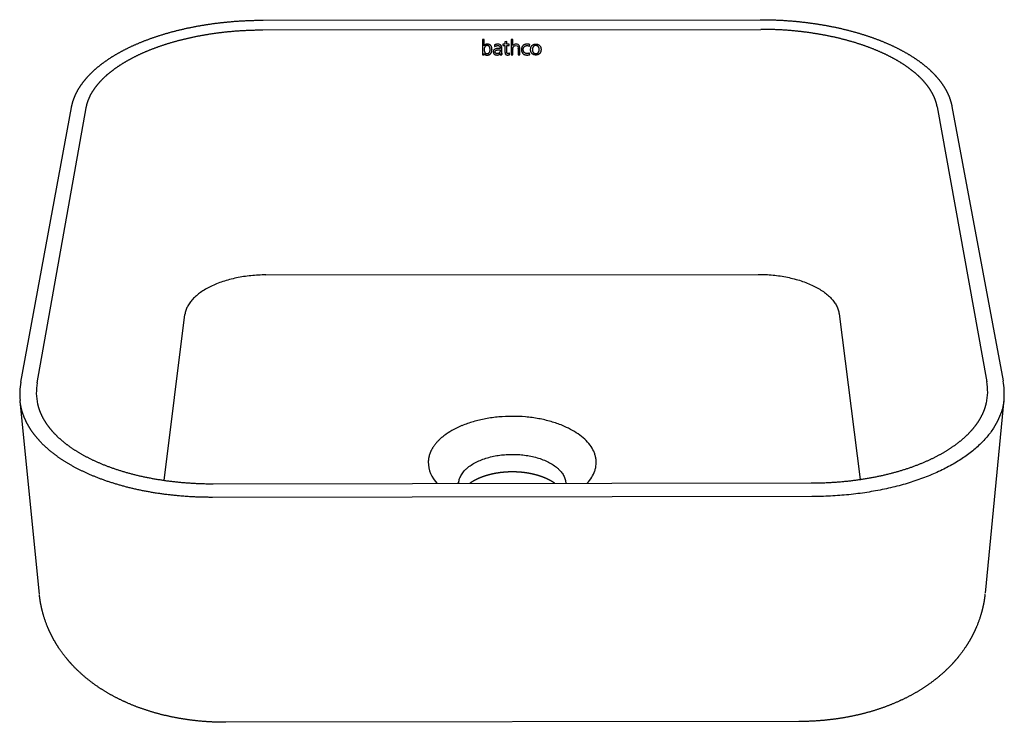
# Model space of a CAD drawing. Header units: millimetres. Extents: x -1167 to 315, y -33 to 555.
# Tile 2 of 2: x -128 to 315, y -32 to 284. Entities that reach past the tile are written whole.
import ezdxf

# ---------------------------------------------------------------- set-up
doc = ezdxf.new("R2010")
doc.units = ezdxf.units.MM
doc.header["$MEASUREMENT"] = 0

msp = doc.modelspace()

# ---------------------------------------------------------------- linework, layer by layer
for p, q in [((-18.65, 283.93), (205.18, 284.17)), ((-18.8, 279.57), (205.35, 279.81)), ((80.09, 275.18), (80.12, 268.31)), ((80.87, 275.18), (80.09, 275.18)), ((80.88, 272.45), (80.87, 275.18)), ((93.01, 275.2), (93.02, 268.33)), ((93.77, 275.2), (93.01, 275.2)), ((93.77, 272.48), (93.77, 275.2)), ((80.87, 272.43), (80.88, 272.45)), ((80.88, 272.45), (80.88, 272.54)), ((84.4, 270.67), (84.4, 270.63)), ((85.56, 272.81), (85.57, 272.08)), ((88.02, 270.62), (88.08, 270.62)), ((89.3, 273.12), (89.3, 272.48)), ((90.25, 273.12), (89.3, 273.12)), ((89.3, 272.48), (90.26, 272.48)), ((91.02, 274.38), (90.25, 274.15)), ((90.25, 274.15), (90.25, 273.12)), ((90.26, 272.48), (90.26, 269.63)), ((91.02, 273.12), (91.02, 274.38)), ((92.13, 273.12), (91.02, 273.12)), ((91.04, 269.51), (91.03, 272.49)), ((91.03, 272.49), (92.13, 272.49)), ((92.13, 272.49), (92.13, 273.12)), ((93.79, 272.48), (93.77, 272.48)), ((93.78, 270.97), (93.78, 270.92)), ((93.78, 270.83), (93.78, 270.92)), ((93.79, 268.33), (93.78, 270.83)), ((101.34, 272.25), (101.4, 272.97)), ((101.79, 270.74), (101.79, 270.76)), ((106.48, 270.87), (106.48, 270.83)), ((80.12, 268.31), (80.89, 268.31)), ((80.89, 268.31), (80.89, 268.87)), ((80.89, 268.87), (80.9, 268.4)), ((80.89, 268.31), (80.9, 268.4)), ((85, 269.65), (85, 269.74)), ((88.1, 268.88), (88.13, 268.91)), ((88.13, 268.91), (88.14, 268.34)), ((88.14, 268.34), (88.89, 268.34)), ((88.85, 269.04), (88.89, 268.43)), ((88.89, 268.34), (88.89, 268.43)), ((92.26, 268.4), (92.24, 269.04)), ((93.02, 268.33), (93.79, 268.33)), ((96.19, 268.34), (96.96, 268.35)), ((101.4, 268.45), (101.33, 269.14)), ((-127.67, 120.95), (-104.85, 244.7)), ((-120.3, 120.66), (-98.24, 244.46)), ((284.81, 244.88), (307.13, 121.19)), ((291.42, 245.14), (314.49, 121.5)), ((-17.39, 169.25), (204.21, 169.51)), ((-63.15, 76.77), (-53.78, 151.44)), ((240.61, 151.8), (250.15, 77.18)), ((-119.29, 25.42), (-128.01, 112.63)), ((314.85, 113.18), (306.36, 26)), ((-41.08, 75.24), (228.08, 75.59)), ((228.32, 69.46), (-41.32, 69.11)), ((222.59, -31.81), (-35.33, -32.17))]:
    msp.add_line(p, q)
for centre, radius, start, end in [((-99.12, 115.61), 29.04, 169.4713, 185.6748), ((-96.53, 116.38), 24.15, 169.7868, 192.8), ((283.37, 116.86), 24.15, 347.347, 10.3377), ((285.96, 116.1), 29.04, 354.4693, 10.6531), ((85.01, 66.68), 37.48, 112.1681, 124.4669), ((102.07, 66.71), 37.46, 55.6713, 67.973), ((69.49, 85.15), 13.76, 180.2128, 225.2852), ((76.56, 75.73), 7.52, 178.9312, 182.6308)]:
    msp.add_arc(centre, radius, start, end)
for points, weights, degree, knots in [([(-104.84, 244.73), (-104.31, 247.62), (-103.19, 250.44), (-101.57, 253.13), (-99.97, 255.8), (-97.85, 258.36), (-95.31, 260.77), (-92.79, 263.15), (-89.84, 265.4), (-86.52, 267.49), (-83.22, 269.56), (-79.54, 271.47), (-75.56, 273.19), (-71.61, 274.91), (-67.34, 276.45), (-62.85, 277.79), (-58.37, 279.12), (-53.66, 280.24), (-48.8, 281.16), (-43.96, 282.07), (-38.97, 282.76), (-33.91, 283.22), (-28.83, 283.69), (-23.74, 283.92), (-18.65, 283.93)], [1849.65322066, 1853.89777419, 1858.16487766, 1862.36672942, 1866.55427002, 1870.69502424, 1874.67113418, 1878.62888386, 1882.44425194, 1886.0266557, 1889.59598825, 1892.9408438, 1895.98932437, 1899.02979874, 1901.77714858, 1904.17489273, 1906.56858366, 1908.61386604, 1910.26995481, 1911.92437432, 1913.1899112, 1914.04173813, 1912.74256473, 1912.74256473, 1914.04173813], 3, [0.055324, 0.055324, 0.055324, 0.055324, 15.70754, 15.70754, 15.70754, 31.315826, 31.315826, 31.315826, 46.838167, 46.838167, 46.838167, 62.299515, 62.299515, 62.299515, 77.71938, 77.71938, 77.71938, 93.112762, 93.112762, 93.112762, 108.490794, 108.490794, 108.490794, 121.223299, 121.223299, 121.223299, 121.223299]), ([(205.18, 284.17), (210.28, 284.17), (215.36, 283.95), (220.44, 283.49), (225.49, 283.04), (230.49, 282.36), (235.33, 281.46), (240.19, 280.56), (244.89, 279.44), (249.37, 278.12), (253.87, 276.8), (258.13, 275.27), (262.09, 273.56), (266.07, 271.84), (269.74, 269.94), (273.05, 267.88), (276.37, 265.8), (279.33, 263.56), (281.85, 261.18), (284.4, 258.78), (286.51, 256.23), (288.13, 253.56), (289.75, 250.87), (290.87, 248.05), (291.41, 245.17)], [1, 0.99932091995, 0.99932091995, 1, 0.999565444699, 0.998914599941, 0.998060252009, 0.997205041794, 0.996146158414, 0.994904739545, 0.993661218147, 0.992234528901, 0.990654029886, 0.989069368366, 0.987329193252, 0.985470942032, 0.983605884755, 0.981618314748, 0.979555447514, 0.977483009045, 0.975323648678, 0.973138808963, 0.970946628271, 0.968719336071, 0.966502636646], 3, [0, 0, 0, 0, 12.726276, 12.726276, 12.726276, 28.104315, 28.104315, 28.104315, 43.497709, 43.497709, 43.497709, 58.917593, 58.917593, 58.917593, 74.378969, 74.378969, 74.378969, 89.901348, 89.901348, 89.901348, 105.509685, 105.509685, 105.509685, 121.161024, 121.161024, 121.161024, 121.161024]), ([(-98.24, 244.46), (-97.82, 246.82), (-96.91, 249.18), (-95.55, 251.48), (-94.18, 253.77), (-92.36, 256.01), (-90.12, 258.15), (-87.88, 260.28), (-85.22, 262.32), (-82.2, 264.22), (-79.19, 266.12), (-75.81, 267.89), (-72.14, 269.49), (-68.47, 271.09), (-64.5, 272.53), (-60.31, 273.78), (-56.13, 275.03), (-51.72, 276.09), (-47.16, 276.95), (-42.61, 277.81), (-37.92, 278.46), (-33.16, 278.9), (-28.39, 279.34), (-23.6, 279.56), (-18.8, 279.57)], [1849.76460735, 1853.868176, 1857.97250676, 1861.99914869, 1866.02579062, 1869.97418988, 1873.76912112, 1877.56405235, 1881.20491486, 1884.62204941, 1888.03918396, 1891.2330013, 1894.14122725, 1897.04945321, 1899.67266685, 1901.96045057, 1904.24823429, 1906.20024527, 1907.77949483, 1909.35874438, 1910.56468692, 1911.3746018, 1910.06616072, 1910.06616072, 1911.3746018], 3, [0, 0, 0, 0, 15.057811, 15.057811, 15.057811, 30.115623, 30.115623, 30.115623, 45.173434, 45.173434, 45.173434, 60.231246, 60.231246, 60.231246, 75.289057, 75.289057, 75.289057, 90.346868, 90.346868, 90.346868, 105.40468, 105.40468, 105.40468, 117.386977, 117.386977, 117.386977, 117.386977]), ([(284.81, 244.88), (284.39, 247.25), (283.48, 249.6), (282.11, 251.89), (280.74, 254.18), (278.91, 256.41), (276.66, 258.55), (274.43, 260.67), (271.77, 262.71), (268.74, 264.6), (265.73, 266.49), (262.35, 268.25), (258.67, 269.85), (255.01, 271.44), (251.04, 272.87), (246.84, 274.11), (242.66, 275.35), (238.25, 276.41), (233.7, 277.25), (229.15, 278.1), (224.45, 278.74), (219.7, 279.17), (214.93, 279.6), (210.14, 279.81), (205.35, 279.81)], [1850.49931758, 1854.60288764, 1858.70534662, 1862.72828281, 1866.75121901, 1870.69407789, 1874.48173995, 1878.269402, 1881.90126734, 1885.30784951, 1888.71443167, 1891.89613941, 1894.79093473, 1897.68573006, 1900.29419015, 1902.56617996, 1904.83816977, 1906.77334978, 1908.33504956, 1909.89674934, 1911.08442989, 1911.87571494, 1910.56631243, 1910.56631243, 1911.87571494], 3, [0, 0, 0, 0, 15.057811, 15.057811, 15.057811, 30.115623, 30.115623, 30.115623, 45.173434, 45.173434, 45.173434, 60.231246, 60.231246, 60.231246, 75.289057, 75.289057, 75.289057, 90.346868, 90.346868, 90.346868, 105.40468, 105.40468, 105.40468, 117.38112, 117.38112, 117.38112, 117.38112]), ([(82.3, 272.5), (83.29, 272.49), (83.56, 271.57), (83.56, 270.66), (83.56, 269.76), (83.23, 268.88), (82.25, 268.88), (81.16, 268.88), (80.87, 269.94), (80.86, 270.79), (80.86, 271.26), (81.03, 272.51), (82.3, 272.5)], [1915.67217631, 1915.67907701, 1916.08183376, 1916.47617733, 1916.87054897, 1917.2524615, 1917.25051759, 1917.24835705, 1916.78383383, 1916.41340007, 1916.21002633, 1915.66324841, 1915.67217631], 3, [-5, -5, -5, -5, -4, -4, -4, -3, -3, -3, -2, -2, -2, -1, -1, -1, -1]), ([(80.89, 268.87), (81.24, 268.36), (81.74, 268.22), (82.37, 268.22), (83.68, 268.22), (84.4, 269.26), (84.4, 270.63), (84.39, 272.12), (83.89, 273.13), (82.35, 273.13), (81.38, 273.13), (80.97, 272.6), (80.87, 272.43)], [1917.25177512, 1917.47837722, 1917.53980742, 1917.54105308, 1917.54366222, 1917.0922197, 1916.49071481, 1915.84105353, 1915.39803531, 1915.39497878, 1915.39304968, 1915.62485433, 1915.69964286], 3, [-164.957281, -164.957281, -164.957281, -164.957281, -163.957281, -163.957281, -163.957281, -162.957281, -162.957281, -162.957281, -161.957281, -161.957281, -161.957281, -160.957281, -160.957281, -160.957281, -160.957281]), ([(88.08, 271.26), (87.99, 271.26), (87.9, 271.26), (87.8, 271.26), (87.1, 271.26), (85.01, 271.26), (85, 269.65), (85, 269.24), (85.11, 268.26), (86.69, 268.26), (87.29, 268.26), (87.78, 268.44), (88.1, 268.88)], [1, 1, 1, 1, 0.999999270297, 0.999997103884, 1.00036472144, 1.00045846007, 1.0006815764, 1.00068321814, 1.0006838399, 1.00064433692, 1.0005428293], 3, [-7.638132, -7.638132, -7.638132, -7.638132, -3.584132, -3.584132, -3.584132, -2.584132, -2.584132, -2.584132, -1.584132, -1.584132, -1.584132, -0.584132, -0.584132, -0.584132, -0.584132]), ([(88.89, 268.34), (88.88, 268.68), (88.86, 269.01), (88.85, 269.35), (88.85, 270.02), (88.84, 270.69), (88.84, 271.36), (88.84, 272.57), (88.37, 273.14), (87.08, 273.14), (86.53, 273.14), (85.97, 273.01), (85.56, 272.81)], [1, 1, 1, 1, 1, 1, 1, 0.999722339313, 0.99959277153, 0.999591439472, 0.999590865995, 0.999619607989, 0.999665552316], 3, [-57.902343, -57.902343, -57.902343, -57.902343, -56.902343, -56.902343, -56.902343, -25.591132, -25.591132, -25.591132, -24.591132, -24.591132, -24.591132, -23.591132, -23.591132, -23.591132, -23.591132]), ([(85.57, 272.08), (86.04, 272.33), (86.41, 272.49), (87.08, 272.5), (87.89, 272.5), (88.08, 272.02), (88.08, 271.43), (88.08, 271.37), (88.08, 271.32), (88.08, 271.26)], [1915.86399295, 1915.7525366, 1915.68269174, 1915.68403756, 1915.68564498, 1915.89533736, 1916.15278882, 1916.15278882, 1916.15278882, 1916.15278882], 3, [-12.228132, -12.228132, -12.228132, -12.228132, -11.228132, -11.228132, -11.228132, -10.228132, -10.228132, -10.228132, -7.638132, -7.638132, -7.638132, -7.638132]), ([(88.08, 270.62), (88.08, 270.55), (88.08, 270.48), (88.08, 270.41), (88.08, 269.92), (88.01, 268.88), (86.76, 268.88), (86.33, 268.88), (85.82, 269.05), (85.81, 269.58), (85.81, 270.56), (86.98, 270.61), (88.02, 270.62)], [1, 1, 1, 1, 1.00011207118, 1.00034839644, 1.00034709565, 1.00034665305, 1.0003071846, 1.00018511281, 0.999961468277, 0.999951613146, 0.999952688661], 3, [-7.091735, -7.091735, -7.091735, -7.091735, -3.816412, -3.816412, -3.816412, -2.816412, -2.816412, -2.816412, -1.816412, -1.816412, -1.816412, -0.816412, -0.816412, -0.816412, -0.816412]), ([(93.78, 270.83), (93.75, 271.53), (94.09, 272.51), (95.11, 272.51), (96, 272.51), (96.19, 271.93), (96.19, 271.16), (96.19, 270.22), (96.19, 269.28), (96.19, 268.34)], [1916.42621844, 1916.12391743, 1915.69395708, 1915.69599042, 1915.69776242, 1915.95294097, 1916.28840802, 1916.28840802, 1916.28840802, 1916.28840802], 3, [-262.975016, -262.975016, -262.975016, -262.975016, -261.975016, -261.975016, -261.975016, -260.975016, -260.975016, -260.975016, -217.045016, -217.045016, -217.045016, -217.045016]), ([(96.96, 268.35), (96.96, 269.27), (96.96, 270.2), (96.96, 271.12), (96.94, 272.43), (96.54, 273.15), (95.24, 273.15), (94.59, 273.15), (94.09, 272.92), (93.79, 272.48)], [1, 1, 1, 1, 0.999702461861, 0.999538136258, 0.999536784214, 0.999536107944, 0.999588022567, 0.999686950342], 3, [-205.73, -205.73, -205.73, -205.73, -162.446, -162.446, -162.446, -161.446, -161.446, -161.446, -160.446, -160.446, -160.446, -160.446]), ([(101.4, 272.97), (101.22, 273.02), (100.79, 273.16), (100.18, 273.16), (98.55, 273.16), (97.66, 272.14), (97.66, 270.68), (97.66, 269.36), (98.47, 268.25), (100.09, 268.25), (100.57, 268.25), (100.97, 268.31), (101.4, 268.45)], [1915.51300435, 1915.48829137, 1915.4261157, 1915.42477566, 1915.42122534, 1915.86652094, 1916.5042002, 1917.08092627, 1917.56721911, 1917.5704466, 1917.5713907, 1917.54732718, 1917.4872479], 3, [-29.981895, -29.981895, -29.981895, -29.981895, -28.981895, -28.981895, -28.981895, -27.981895, -27.981895, -27.981895, -26.981895, -26.981895, -26.981895, -25.981895, -25.981895, -25.981895, -25.981895]), ([(101.33, 269.14), (100.95, 269.01), (100.6, 268.9), (100.2, 268.9), (99.03, 268.9), (98.47, 269.82), (98.47, 270.68), (98.47, 271.71), (99.03, 272.49), (100.27, 272.51), (100.61, 272.52), (100.99, 272.37), (101.34, 272.25)], [1917.18588472, 1917.24196518, 1917.28734011, 1917.28655339, 1917.28423072, 1916.88259398, 1916.50581795, 1916.05329944, 1915.71406092, 1915.70867118, 1915.70720701, 1915.77127335, 1915.82620386], 3, [-15.203252, -15.203252, -15.203252, -15.203252, -14.203252, -14.203252, -14.203252, -13.203252, -13.203252, -13.203252, -12.203252, -12.203252, -12.203252, -11.203252, -11.203252, -11.203252, -11.203252]), ([(104.15, 273.18), (102.58, 273.18), (101.79, 272.06), (101.79, 270.72), (101.79, 269.31), (102.63, 268.26), (104.12, 268.26), (105.69, 268.26), (106.48, 269.3), (106.49, 270.7), (106.49, 272.1), (105.7, 273.18), (104.15, 273.18)], [1915.42649373, 1915.42337319, 1915.9112928, 1916.49781345, 1917.11079768, 1917.5755041, 1917.57846074, 1917.58158128, 1917.1278104, 1916.51558442, 1915.90307782, 1915.42957825, 1915.42649373], 3, [-5, -5, -5, -5, -4, -4, -4, -3, -3, -3, -2, -2, -2, -1, -1, -1, -1]), ([(104.15, 268.91), (103.1, 268.91), (102.61, 269.66), (102.61, 270.71), (102.61, 271.76), (103.16, 272.52), (104.14, 272.52), (105.15, 272.52), (105.67, 271.69), (105.67, 270.73), (105.67, 269.77), (105.19, 268.91), (104.15, 268.91)], [1917.29277828, 1917.29069793, 1916.96335301, 1916.5025278, 1916.0417026, 1915.71495361, 1915.71689046, 1915.71890028, 1916.07987628, 1916.5024514, 1916.92272533, 1917.29485864, 1917.29277828], 3, [-4, -4, -4, -4, -3, -3, -3, -2, -2, -2, -1, -1, -1, 0, 0, 0, 0]), ([(90.26, 269.63), (90.29, 268.86), (90.38, 268.25), (91.5, 268.25), (91.8, 268.25), (92.1, 268.33), (92.26, 268.4)], [1916.94222268, 1917.2793865, 1917.54749565, 1917.54971408, 1917.55031204, 1917.51905831, 1917.48837236], 3, [-86.245046, -86.245046, -86.245046, -86.245046, -85.245046, -85.245046, -85.245046, -84.245046, -84.245046, -84.245046, -84.245046]), ([(92.24, 269.04), (92.06, 268.97), (91.87, 268.9), (91.64, 268.9), (91.18, 268.9), (91.06, 269.15), (91.04, 269.51)], [1917.20572888, 1917.23573636, 1917.26752491, 1917.2670619, 1917.26615056, 1917.15739547, 1916.99910054], 3, [-74.169, -74.169, -74.169, -74.169, -73.169, -73.169, -73.169, -72.169, -72.169, -72.169, -72.169]), ([(-41.32, 69.11), (-47.59, 69.1), (-53.82, 69.44), (-59.88, 70.11), (-65.94, 70.78), (-71.83, 71.79), (-77.43, 73.11), (-83.02, 74.43), (-88.31, 76.07), (-93.21, 77.98), (-98.09, 79.88), (-102.57, 82.06), (-106.57, 84.47), (-110.55, 86.87), (-114.05, 89.49), (-117, 92.29), (-119.93, 95.08), (-122.32, 98.03), (-124.11, 101.1), (-125.9, 104.16), (-127.1, 107.32), (-127.7, 110.53), (-127.84, 111.26), (-127.94, 112), (-128.02, 112.74)], [1589.88489471, 1589.87421509, 1590.30391841, 1591.16493163, 1592.02594486, 1593.31829238, 1595.01760176, 1596.71691113, 1598.8226724, 1601.29478348, 1603.76689456, 1606.60540887, 1609.75525732, 1612.90510578, 1616.36720916, 1620.07397721, 1623.78074525, 1627.73265425, 1631.85408546, 1635.97551668, 1640.26582104, 1644.64325884, 1643.65455704, 1643.65455704, 1644.64325884], 3, [-120.462491, -120.462491, -120.462491, -120.462491, -105.40468, -105.40468, -105.40468, -90.346868, -90.346868, -90.346868, -75.289057, -75.289057, -75.289057, -60.231246, -60.231246, -60.231246, -45.173434, -45.173434, -45.173434, -30.115623, -30.115623, -30.115623, -15.057811, -15.057811, -15.057811, -13.193057, -13.193057, -13.193057, -13.193057]), ([(-120.08, 111.03), (-119.54, 108.63), (-118.58, 106.25), (-117.18, 103.9), (-115.64, 101.3), (-113.58, 98.75), (-110.98, 96.3), (-108.37, 93.84), (-105.23, 91.49), (-101.62, 89.33), (-97.98, 87.16), (-93.88, 85.17), (-89.38, 83.43), (-84.86, 81.68), (-79.96, 80.17), (-74.77, 78.95), (-69.57, 77.73), (-64.08, 76.8), (-58.43, 76.17), (-52.77, 75.55), (-46.94, 75.23), (-41.08, 75.24)], [1644.42431541, 1640.60185726, 1636.84974156, 1633.23605891, 1629.25835995, 1625.46046336, 1621.89103194, 1618.30996588, 1614.97818431, 1611.94507649, 1608.90267805, 1606.16842396, 1603.78687439, 1601.39932802, 1599.3688323, 1597.72917048, 1596.08670696, 1594.83757915, 1594.00246787, 1593.16663621, 1592.74581683, 1592.74742958], 3, [0, 0, 0, 0, 13.217031, 13.217031, 13.217031, 27.754475, 27.754475, 27.754475, 42.350225, 42.350225, 42.350225, 56.996012, 56.996012, 56.996012, 71.679548, 71.679548, 71.679548, 86.387977, 86.387977, 86.387977, 101.110283, 101.110283, 101.110283, 101.110283]), ([(228.08, 75.59), (233.93, 75.6), (239.75, 75.92), (245.41, 76.56), (251.06, 77.2), (256.54, 78.15), (261.74, 79.38), (266.92, 80.62), (271.81, 82.13), (276.33, 83.89), (280.81, 85.65), (284.91, 87.64), (288.54, 89.83), (292.14, 92), (295.27, 94.35), (297.88, 96.82), (300.47, 99.27), (302.53, 101.83), (304.06, 104.43), (305.45, 106.78), (306.4, 109.17), (306.93, 111.57)], [1593.19192613, 1593.20965681, 1593.64982138, 1594.50460432, 1595.3586507, 1596.62632501, 1598.28657211, 1599.94398785, 1601.99147687, 1604.39490692, 1606.79230111, 1609.54129308, 1612.59702146, 1615.64341899, 1618.98707725, 1622.57840339, 1626.15806265, 1629.96454699, 1633.94916127, 1637.57144924, 1641.33095339, 1645.15949413], 3, [0.000632, 0.000632, 0.000632, 0.000632, 14.722941, 14.722941, 14.722941, 29.431378, 29.431378, 29.431378, 44.114931, 44.114931, 44.114931, 58.760742, 58.760742, 58.760742, 73.356523, 73.356523, 73.356523, 87.893999, 87.893999, 87.893999, 101.119559, 101.119559, 101.119559, 101.119559]), ([(63.8, 97.57), (62.55, 96.7), (60.29, 94.83), (57.76, 91.75), (56.16, 88.47), (55.76, 86.22), (55.73, 85.1)], [1830.63605393, 1829.31943544, 1826.50247092, 1821.88131414, 1816.99476107, 1813.65761648, 1812.00074688], 3, [0.004745, 0.004745, 0.004745, 0.004745, 6.341285, 12.769352, 19.198465, 25.542591, 25.542591, 25.542591, 25.542591]), ([(69.42, 75.38), (69.99, 88.43), (93.51, 88.46), (117.04, 88.49), (117.63, 75.45)], [1807.98001383, 1304.55702152, 1837.59886151, 1304.62065733, 1808.07036932], 2, [-146.402523, -146.402523, -146.402523, -110.06827, -110.06827, -73.734018, -73.734018, -73.734018]), ([(112.64, 75.44), (112, 75.89), (111.33, 76.31), (110.63, 76.69), (109.47, 77.33), (108.2, 77.9), (106.82, 78.39), (105.45, 78.89), (103.98, 79.31), (102.44, 79.64), (101, 79.95), (99.54, 80.18), (98.07, 80.34), (96.56, 80.49), (95.04, 80.57), (93.52, 80.57), (92, 80.57), (90.49, 80.48), (88.98, 80.32), (87.51, 80.17), (86.05, 79.93), (84.6, 79.62), (83.07, 79.28), (81.6, 78.86), (80.23, 78.36), (78.86, 77.86), (77.58, 77.28), (76.42, 76.65), (75.73, 76.27), (75.06, 75.85), (74.41, 75.39)], [1, 0.998920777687, 0.998920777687, 1, 1.00053553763, 1.00101517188, 1.00142964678, 1.001844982, 1.00219459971, 1.00247194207, 1.0014648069, 1.0014648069, 1.00247194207, 1.00155732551, 1.00155732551, 1.00247194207, 1.00155739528, 1.00155739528, 1.00247194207, 1.00146493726, 1.00146493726, 1.00247194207, 1.00219139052, 1.00183870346, 1.00142049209, 1.00100313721, 1.00052073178, 0.999982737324, 0.998902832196, 0.998902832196, 0.999982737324], 3, [0, 0, 0, 0, 1.97611, 1.97611, 1.97611, 6.753741, 6.753741, 6.753741, 11.542245, 11.542245, 11.542245, 15.239427, 15.239427, 15.239427, 19.031788, 19.031788, 19.031788, 22.824075, 22.824075, 22.824075, 26.521765, 26.521765, 26.521765, 31.309903, 31.309903, 31.309903, 36.088489, 36.088489, 36.088489, 38.064193, 38.064193, 38.064193, 38.064193]), ([(-35.34, -32.17), (-40.3, -32.18), (-45.24, -31.89), (-50.11, -31.31), (-55.04, -30.72), (-59.88, -29.82), (-64.57, -28.63), (-69.38, -27.4), (-74.03, -25.86), (-78.46, -24), (-78.8, -23.86), (-79.13, -23.72), (-79.46, -23.57), (-83.69, -21.73), (-87.74, -19.59), (-91.51, -17.15), (-95.81, -14.36), (-99.79, -11.17), (-103.32, -7.58), (-105.17, -5.69), (-106.91, -3.69), (-110.15, 0.6), (-111.65, 2.89), (-112.97, 5.29), (-114.33, 7.77), (-115.51, 10.35), (-117.45, 15.74), (-118.21, 18.55), (-118.73, 21.41), (-118.95, 22.6), (-119.12, 23.8), (-119.25, 25.01)], [1662.16196265, 1662.07381737, 1662.2543724, 1662.6868472, 1663.12520381, 1663.82744434, 1664.75395625, 1665.7033398, 1666.89918637, 1668.27500766, 1668.25510793, 1668.25510793, 1668.27500766, 1669.62916613, 1671.16441744, 1672.80443848, 1674.67433298, 1676.71476667, 1678.81968044, 1679.92967771, 1681.06700737, 1683.42054808, 1684.6370611, 1685.86550543, 1687.13711262, 1688.4271404, 1691.07791573, 1692.43396943, 1693.80721352, 1693.09616542, 1693.09616542, 1693.80721352], 3, [0.007649, 0.007649, 0.007649, 0.007649, 12.991192, 12.991192, 12.991192, 26.158992, 26.158992, 26.158992, 39.659991, 39.659991, 39.659991, 40.563096, 40.563096, 40.563096, 53.588371, 53.588371, 53.588371, 68.453598, 68.453598, 68.453598, 76.275659, 76.275659, 84.395809, 84.395809, 84.395809, 92.800196, 92.800196, 101.427928, 101.427928, 101.427928, 104.455861, 104.455861, 104.455861, 104.455861]), ([(306.32, 25.57), (306.19, 24.37), (306.02, 23.17), (305.81, 21.97), (305.3, 19.11), (304.55, 16.3), (302.61, 10.91), (301.45, 8.33), (300.09, 5.85), (298.77, 3.44), (297.28, 1.15), (294.05, -3.15), (292.33, -5.15), (290.47, -7.04), (286.96, -10.64), (282.99, -13.84), (278.7, -16.64), (274.94, -19.09), (270.91, -21.24), (266.68, -23.09), (266.35, -23.24), (266.01, -23.38), (265.68, -23.52), (261.25, -25.4), (256.61, -26.95), (251.81, -28.19), (247.12, -29.4), (242.29, -30.3), (237.36, -30.91), (232.5, -31.51), (227.56, -31.81), (222.6, -31.81)], [1, 0.999579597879, 0.999579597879, 1, 0.999188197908, 0.998386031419, 0.996817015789, 0.996052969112, 0.995299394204, 0.994571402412, 0.99385008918, 0.992453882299, 0.991778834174, 0.991119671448, 0.989869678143, 0.98865684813, 0.987544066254, 0.986568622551, 0.985654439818, 0.984846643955, 0.984834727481, 0.984834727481, 0.984846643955, 0.984025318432, 0.983309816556, 0.982739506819, 0.982182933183, 0.981758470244, 0.981489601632, 0.981224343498, 0.981107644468, 0.981149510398], 3, [0, 0, 0, 0, 3.030462, 3.030462, 3.030462, 11.657972, 11.657972, 20.062037, 20.062037, 20.062037, 28.181829, 28.181829, 36.003545, 36.003545, 36.003545, 50.868205, 50.868205, 50.868205, 63.885747, 63.885747, 63.885747, 64.794899, 64.794899, 64.794899, 78.295666, 78.295666, 78.295666, 91.463341, 91.463341, 91.463341, 104.446842, 104.446842, 104.446842, 104.446842])]:
    msp.add_rational_spline(points, weights, degree=degree, knots=knots)
for points, knots in [([(-17.39, 169.25), (-19.63, 169.25), (-24.06, 169.02), (-30.54, 168.03), (-35.67, 166.68), (-39.49, 165.29), (-42.12, 164.12), (-44.53, 162.84), (-46.71, 161.45), (-48.64, 159.96), (-50.29, 158.38), (-51.65, 156.72), (-52.7, 155.01), (-53.43, 153.25), (-53.7, 152.04), (-53.78, 151.44)], [0, 0, 0, 0, 5.589933, 11.085737, 16.344674, 18.845003, 21.240834, 23.520939, 25.677239, 27.704934, 29.604079, 31.379871, 33.044581, 34.617615, 36.126483, 36.126483, 36.126483, 36.126483]), ([(204.21, 169.51), (206.44, 169.52), (210.87, 169.3), (217.34, 168.33), (222.48, 166.98), (226.3, 165.6), (228.93, 164.45), (231.34, 163.17), (233.53, 161.78), (235.45, 160.3), (237.11, 158.72), (238.47, 157.07), (239.53, 155.36), (240.26, 153.6), (240.53, 152.4), (240.61, 151.8)], [0, 0, 0, 0, 5.587264, 11.080264, 16.336386, 18.835345, 21.229854, 23.508701, 25.663825, 27.690441, 29.588616, 31.363555, 33.027531, 34.599944, 36.108287, 36.108287, 36.108287, 36.108287]), ([(314.86, 113.3), (314.71, 111.74), (314.14, 108.7), (312.51, 104.32), (310.19, 100.14), (307.16, 96.11), (303.44, 92.25), (299.05, 88.61), (294.04, 85.2), (288.42, 82.06), (282.26, 79.21), (275.59, 76.69), (268.47, 74.51), (260.95, 72.7), (253.11, 71.27), (245.01, 70.24), (236.72, 69.61), (231.13, 69.46), (228.32, 69.46)], [0, 0, 0, 0, 3.916123, 7.696411, 11.651894, 15.8347, 20.283667, 25.025645, 30.073618, 35.430764, 41.090182, 47.036702, 53.247993, 59.696119, 66.347164, 73.164053, 80.106487, 87.130762, 87.130762, 87.130762, 87.130762]), ([(116.12, 101.44), (114.44, 102.13), (110.92, 103.34), (105.33, 104.64), (99.47, 105.41), (93.49, 105.67), (87.51, 105.4), (81.66, 104.61), (76.07, 103.3), (72.55, 102.08), (70.87, 101.38)], [0, 0, 0, 0, 4.539421, 9.285626, 14.338256, 19.2898, 24.241447, 29.294421, 34.041158, 38.581272, 38.581272, 38.581272, 38.581272]), ([(127.24, 75.46), (128.01, 76.3), (129.36, 78.03), (130.55, 80.5), (131.1, 82.49), (131.3, 83.96), (131.32, 85.43), (131.15, 86.9), (130.77, 88.4), (130.02, 90.36), (128.55, 92.78), (126.17, 95.4), (124.23, 96.93), (123.2, 97.65)], [0, 0, 0, 0, 2.840253, 5.466849, 6.812192, 7.992445, 9.163222, 10.484349, 11.675526, 13.033558, 15.709318, 18.708306, 21.86107, 21.86107, 21.86107, 21.86107])]:
    msp.add_open_spline(points, degree=3, knots=knots)

doc.saveas('drawing.dxf')
